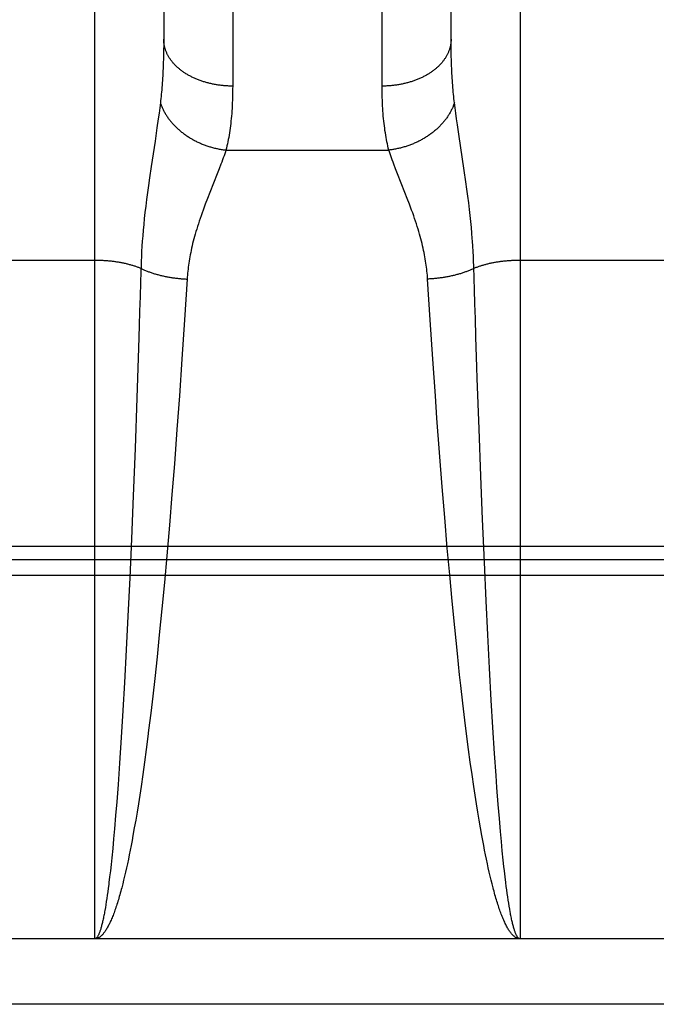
# Model space of a CAD drawing. Header units: inches. Extents: x 0 to 245, y 0 to 158.
# Tile 79 of 159: x 106.843 to 107.12, y 42.557 to 42.986. Entities that reach past the tile are written whole.
import ezdxf

# ---------------------------------------------------------------- set-up
doc = ezdxf.new("R2010")
doc.units = ezdxf.units.IN
doc.header["$LTSCALE"] = 13.466196
doc.header["$MEASUREMENT"] = 0
doc.linetypes.add('HIDDEN', pattern=[0.2, 0.1, -0.1])
doc.layers.add('MAIN_OR_RIGHT_DOOR_ASSEMBLY', color=7, linetype='CONTINUOUS')

msp = doc.modelspace()

# ---------------------------------------------------------------- linework, layer by layer
at = {"layer": 'MAIN_OR_RIGHT_DOOR_ASSEMBLY', "color": 8, "linetype": 'HIDDEN'}
for p, q in [((106.87547, 42.58593), (106.87547, 43.39672)), ((107.06047, 43.39672), (107.06047, 42.58593)), ((106.93546, 43.3019), (106.93547, 42.95669)), ((107.00047, 42.95542), (107.00047, 43.30058)), ((106.90546, 43.28427), (106.90547, 42.97707)), ((107.03047, 42.97707), (107.03047, 43.28427)), ((106.90547, 42.97707), (106.90546, 42.97464)), ((107.03047, 42.97464), (107.03047, 42.97707)), ((106.90546, 42.97464), (106.90543, 42.97226)), ((107.0305, 42.97226), (107.03047, 42.97464)), ((107.03054, 42.96994), (107.0305, 42.97226)), ((107.0306, 42.96766), (107.03054, 42.96994)), ((107.03068, 42.96543), (107.0306, 42.96766)), ((106.90373, 42.94721), (106.90342, 42.94489)), ((106.90401, 42.94943), (106.90373, 42.94721)), ((107.0322, 42.94721), (107.03192, 42.94943)), ((107.03251, 42.94489), (107.0322, 42.94721)), ((106.90309, 42.94244), (106.90253, 42.93851)), ((106.90342, 42.94489), (106.90309, 42.94244)), ((107.03284, 42.94244), (107.03251, 42.94489)), ((107.03321, 42.93985), (107.03284, 42.94244)), ((106.90253, 42.93851), (106.90168, 42.93279)), ((107.03382, 42.93572), (107.03321, 42.93985)), ((106.90168, 42.93279), (106.89999, 42.92165)), ((107.03618, 42.92), (107.03382, 42.93572)), ((106.93255, 42.92887), (107.00338, 42.92887)), ((106.89999, 42.92165), (106.89927, 42.91672)), ((106.92959, 42.92067), (106.92877, 42.91856)), ((106.93035, 42.92267), (106.92959, 42.92067)), ((107.00716, 42.91856), (107.00634, 42.92067)), ((107.03689, 42.9151), (107.03618, 42.92)), ((106.89927, 42.91672), (106.89881, 42.9135)), ((106.92877, 42.91856), (106.92551, 42.91036)), ((107.01042, 42.91036), (107.00716, 42.91856)), ((106.89881, 42.9135), (106.89839, 42.91039)), ((107.03733, 42.91193), (107.03689, 42.9151)), ((107.03774, 42.90887), (107.03733, 42.91193)), ((106.898, 42.90738), (106.89764, 42.90448)), ((106.89839, 42.91039), (106.898, 42.90738)), ((106.92452, 42.90784), (106.92355, 42.90531)), ((106.92551, 42.91036), (106.92452, 42.90784)), ((107.01141, 42.90784), (107.01042, 42.91036)), ((107.03812, 42.90591), (107.03774, 42.90887)), ((106.89764, 42.90448), (106.89732, 42.90171)), ((107.03846, 42.90308), (107.03812, 42.90591)), ((107.03876, 42.90036), (107.03846, 42.90308)), ((106.89702, 42.89904), (106.89677, 42.89648)), ((106.89732, 42.90171), (106.89702, 42.89904)), ((107.03904, 42.89775), (107.03876, 42.90036)), ((106.89677, 42.89648), (106.89653, 42.89401)), ((107.03928, 42.89524), (107.03904, 42.89775)), ((107.0395, 42.8928), (107.03928, 42.89524)), ((106.89633, 42.89162), (106.89615, 42.8893)), ((106.89653, 42.89401), (106.89633, 42.89162)), ((106.896, 42.88703), (106.89586, 42.88482)), ((106.89615, 42.8893), (106.896, 42.88703)), ((107.03993, 42.88703), (107.03978, 42.8893)), ((107.04007, 42.88482), (107.03993, 42.88703)), ((106.89575, 42.88265), (106.89566, 42.88052)), ((106.89586, 42.88482), (106.89575, 42.88265)), ((107.04018, 42.88265), (107.04007, 42.88482)), ((107.04027, 42.88052), (107.04018, 42.88265)), ((106.87547, 42.88089), (106.81004, 42.88089)), ((106.89559, 42.87843), (106.89552, 42.87588)), ((106.89566, 42.88052), (106.89559, 42.87843)), ((107.12547, 42.88089), (107.06006, 42.88089)), ((106.89552, 42.87588), (106.89538, 42.87131)), ((106.91566, 42.87278), (106.91454, 42.85502)), ((107.02139, 42.85502), (107.02027, 42.87278)), ((107.04064, 42.86823), (107.0405, 42.87284)), ((106.89538, 42.87131), (106.89519, 42.86512)), ((106.89519, 42.86512), (106.895, 42.85883)), ((107.04083, 42.86198), (107.04064, 42.86823)), ((107.04103, 42.85565), (107.04083, 42.86198)), ((106.895, 42.85883), (106.8948, 42.85245)), ((107.04128, 42.84761), (107.04103, 42.85565)), ((106.8948, 42.85245), (106.89449, 42.84273)), ((106.91454, 42.85502), (106.91341, 42.83799)), ((107.02252, 42.83799), (107.02139, 42.85502)), ((107.04171, 42.83451), (107.04128, 42.84761)), ((106.89449, 42.84273), (106.89377, 42.82116)), ((106.91341, 42.83799), (106.9123, 42.82201)), ((107.02363, 42.82201), (107.02252, 42.83799)), ((107.04188, 42.82953), (107.04171, 42.83451)), ((107.04264, 42.80763), (107.04188, 42.82953)), ((106.9123, 42.82201), (106.91124, 42.80732)), ((107.02433, 42.81224), (107.02363, 42.82201)), ((106.89377, 42.82116), (106.89298, 42.79911)), ((107.02543, 42.79741), (107.02433, 42.81224)), ((106.91124, 42.80732), (106.91012, 42.79243)), ((107.0434, 42.78714), (107.04264, 42.80763)), ((106.89298, 42.79911), (106.8922, 42.77857)), ((107.0266, 42.78243), (107.02543, 42.79741)), ((106.91012, 42.79243), (106.90906, 42.7791)), ((107.04415, 42.76831), (107.0434, 42.78714)), ((106.8922, 42.77857), (106.89143, 42.75979)), ((106.90906, 42.7791), (106.90796, 42.76574)), ((107.02769, 42.76908), (107.0266, 42.78243)), ((106.90796, 42.76574), (106.90681, 42.75243)), ((107.02883, 42.75575), (107.02769, 42.76908)), ((107.04494, 42.74963), (107.04415, 42.76831)), ((106.89143, 42.75979), (106.89069, 42.7429)), ((106.80962, 42.75666), (107.37631, 42.75666)), ((107.02986, 42.74416), (107.02883, 42.75575)), ((106.81004, 42.75083), (107.37589, 42.75083)), ((106.90681, 42.75243), (106.90577, 42.74087)), ((107.0457, 42.73287), (107.04494, 42.74963)), ((107.37547, 42.74393), (106.81004, 42.74393)), ((106.89069, 42.7429), (106.88992, 42.72622)), ((106.90577, 42.74087), (106.90468, 42.72937)), ((107.03093, 42.73265), (107.02986, 42.74416)), ((107.03204, 42.72124), (107.03093, 42.73265)), ((107.04642, 42.71802), (107.0457, 42.73287)), ((106.90468, 42.72937), (106.90356, 42.71801)), ((106.88992, 42.72622), (106.88918, 42.71155)), ((107.03319, 42.71003), (107.03204, 42.72124)), ((106.90356, 42.71801), (106.90257, 42.70845)), ((107.04716, 42.70358), (107.04642, 42.71802)), ((106.88918, 42.71155), (106.88843, 42.69732)), ((107.0342, 42.70063), (107.03319, 42.71003)), ((106.90257, 42.70845), (106.90156, 42.69908)), ((107.04794, 42.68965), (107.04716, 42.70358)), ((106.88843, 42.69732), (106.88773, 42.68514)), ((106.90156, 42.69908), (106.9007, 42.69144)), ((107.03472, 42.69601), (107.0342, 42.70063)), ((107.03558, 42.68843), (107.03472, 42.69601)), ((106.9007, 42.69144), (106.89982, 42.68397)), ((107.04865, 42.67777), (107.04794, 42.68965)), ((106.88773, 42.68514), (106.88701, 42.67344)), ((107.03647, 42.68103), (107.03558, 42.68843)), ((106.89982, 42.68397), (106.89892, 42.67668)), ((107.03737, 42.67381), (107.03647, 42.68103)), ((106.89892, 42.67668), (106.89856, 42.67381)), ((107.04937, 42.66641), (107.04865, 42.67777)), ((106.88701, 42.67344), (106.88628, 42.66229)), ((106.89856, 42.67381), (106.89783, 42.66819)), ((107.0381, 42.66819), (107.03737, 42.67381)), ((106.89783, 42.66819), (106.89709, 42.6627)), ((107.03884, 42.6627), (107.0381, 42.66819)), ((107.05003, 42.65694), (107.04937, 42.66641)), ((106.88628, 42.66229), (106.88562, 42.65302)), ((106.89709, 42.6627), (106.89635, 42.65735)), ((107.03958, 42.65735), (107.03884, 42.6627)), ((106.89635, 42.65735), (106.89559, 42.65215)), ((107.04034, 42.65215), (107.03958, 42.65735)), ((107.0504, 42.65174), (107.05003, 42.65694)), ((106.88562, 42.65302), (106.88505, 42.64547)), ((106.89559, 42.65215), (106.89502, 42.64836)), ((107.04091, 42.64836), (107.04034, 42.65215)), ((107.05098, 42.64424), (107.0504, 42.65174)), ((106.89502, 42.64836), (106.89444, 42.64465)), ((107.04149, 42.64465), (107.04091, 42.64836)), ((106.88505, 42.64547), (106.88456, 42.63946)), ((106.89444, 42.64465), (106.89386, 42.64104)), ((107.04207, 42.64104), (107.04149, 42.64465)), ((107.05146, 42.63829), (107.05098, 42.64424)), ((106.88456, 42.63946), (106.88407, 42.63372)), ((106.89327, 42.63752), (106.89268, 42.6341)), ((106.89386, 42.64104), (106.89327, 42.63752)), ((107.04266, 42.63752), (107.04207, 42.64104)), ((107.04325, 42.6341), (107.04266, 42.63752)), ((107.05196, 42.63261), (107.05146, 42.63829)), ((106.88407, 42.63372), (106.88368, 42.62934)), ((106.89268, 42.6341), (106.89209, 42.63079)), ((107.04384, 42.63079), (107.04325, 42.6341)), ((106.88368, 42.62934), (106.88328, 42.62514)), ((106.89209, 42.63079), (106.89169, 42.62863)), ((107.04424, 42.62863), (107.04384, 42.63079)), ((107.05235, 42.62827), (107.05196, 42.63261)), ((106.88328, 42.62514), (106.88287, 42.62114)), ((106.89089, 42.62446), (106.89048, 42.62245)), ((106.89129, 42.62652), (106.89089, 42.62446)), ((106.89169, 42.62863), (106.89129, 42.62652)), ((107.04464, 42.62652), (107.04424, 42.62863)), ((107.04504, 42.62446), (107.04464, 42.62652)), ((107.04545, 42.62245), (107.04504, 42.62446)), ((107.05275, 42.62412), (107.05235, 42.62827)), ((106.88287, 42.62114), (106.88257, 42.61826)), ((106.89008, 42.62049), (106.88967, 42.61857)), ((106.89048, 42.62245), (106.89008, 42.62049)), ((107.04585, 42.62049), (107.04545, 42.62245)), ((107.04626, 42.61857), (107.04585, 42.62049)), ((107.05316, 42.62017), (107.05275, 42.62412)), ((107.05346, 42.61733), (107.05316, 42.62017)), ((106.88257, 42.61826), (106.88226, 42.6155)), ((106.88927, 42.6167), (106.88886, 42.61489)), ((106.88967, 42.61857), (106.88927, 42.6167)), ((107.04666, 42.6167), (107.04626, 42.61857)), ((107.04707, 42.61489), (107.04666, 42.6167)), ((107.05367, 42.6155), (107.05346, 42.61733)), ((106.88226, 42.6155), (106.88196, 42.61285)), ((106.88845, 42.61312), (106.88803, 42.61141)), ((106.88886, 42.61489), (106.88845, 42.61312)), ((107.04748, 42.61312), (107.04707, 42.61489)), ((107.0479, 42.61141), (107.04748, 42.61312)), ((107.05397, 42.61285), (107.05367, 42.6155)), ((107.05428, 42.61032), (107.05397, 42.61285)), ((106.88134, 42.60791), (106.88113, 42.60636)), ((106.88154, 42.6095), (106.88134, 42.60791)), ((106.88803, 42.61141), (106.88762, 42.60975)), ((107.04831, 42.60975), (107.0479, 42.61141)), ((107.04872, 42.60814), (107.04831, 42.60975)), ((107.05449, 42.6087), (107.05428, 42.61032)), ((107.0547, 42.60713), (107.05449, 42.6087)), ((106.88071, 42.60344), (106.8805, 42.60206)), ((106.88092, 42.60487), (106.88071, 42.60344)), ((106.88113, 42.60636), (106.88092, 42.60487)), ((107.05491, 42.60561), (107.0547, 42.60713)), ((107.05512, 42.60415), (107.05491, 42.60561)), ((107.05533, 42.60274), (107.05512, 42.60415)), ((106.88029, 42.60073), (106.88008, 42.59946)), ((106.8805, 42.60206), (106.88029, 42.60073)), ((107.05554, 42.60139), (107.05533, 42.60274)), ((107.05575, 42.60009), (107.05554, 42.60139)), ((107.05596, 42.59884), (107.05575, 42.60009)), ((107.05617, 42.59765), (107.05596, 42.59884)), ((107.37547, 42.58593), (106.81047, 42.58593)), ((109.92597, 42.55743), (75.44747, 42.55743))]:
    msp.add_line(p, q, dxfattribs=at)
for points in [[(106.93547, 42.95669), (106.93504, 42.95669), (106.93462, 42.9567), (106.9342, 42.95671), (106.93378, 42.95672), (106.93336, 42.95674), (106.93294, 42.95676), (106.93252, 42.95679), (106.93211, 42.95682), (106.93169, 42.95685), (106.93127, 42.95689), (106.93086, 42.95693), (106.93044, 42.95698), (106.93003, 42.95703), (106.92961, 42.95708), (106.9292, 42.95714), (106.92879, 42.9572), (106.92838, 42.95726), (106.92797, 42.95733), (106.92757, 42.95741), (106.92716, 42.95748), (106.92676, 42.95757), (106.92635, 42.95765), (106.92595, 42.95774), (106.92556, 42.95783), (106.92516, 42.95793), (106.92477, 42.95803), (106.92437, 42.95813), (106.92398, 42.95824), (106.9236, 42.95835), (106.92321, 42.95847), (106.92283, 42.95858), (106.92245, 42.95871), (106.92207, 42.95883), (106.9217, 42.95896), (106.92132, 42.95909), (106.92095, 42.95923), (106.92059, 42.95937), (106.92022, 42.95951), (106.91986, 42.95966), (106.9195, 42.95981), (106.91915, 42.95997), (106.9188, 42.96012), (106.91845, 42.96028), (106.91811, 42.96045), (106.91776, 42.96061), (106.91743, 42.96078), (106.91709, 42.96096), (106.91676, 42.96113), (106.91643, 42.96131), (106.91611, 42.9615), (106.91579, 42.96168), (106.91547, 42.96187), (106.91516, 42.96206), (106.91486, 42.96226), (106.91455, 42.96246), (106.91425, 42.96266), (106.91396, 42.96286), (106.91367, 42.96307), (106.91338, 42.96328), (106.9131, 42.96349), (106.91282, 42.9637), (106.91254, 42.96392), (106.91227, 42.96414), (106.91201, 42.96436), (106.91175, 42.96459), (106.91149, 42.96481), (106.91124, 42.96504), (106.911, 42.96527), (106.91076, 42.96551), (106.91052, 42.96575), (106.91029, 42.96598), (106.91006, 42.96623), (106.90984, 42.96647), (106.90963, 42.96671), (106.90941, 42.96696), (106.90921, 42.96721), (106.90901, 42.96746), (106.90881, 42.96771), (106.90862, 42.96797), (106.90844, 42.96823), (106.90826, 42.96848), (106.90808, 42.96874), (106.90791, 42.96901), (106.90775, 42.96927), (106.90759, 42.96953), (106.90744, 42.9698), (106.90729, 42.97007), (106.90715, 42.97034), (106.90701, 42.97061), (106.90688, 42.97088), (106.90676, 42.97115), (106.90664, 42.97143), (106.90652, 42.9717), (106.90642, 42.97198), (106.90631, 42.97225), (106.90622, 42.97253), (106.90613, 42.97281), (106.90604, 42.97309), (106.90596, 42.97337), (106.90589, 42.97365), (106.90582, 42.97394), (106.90576, 42.97422), (106.9057, 42.9745), (106.90565, 42.97479), (106.90561, 42.97507), (106.90557, 42.97535), (106.90554, 42.97564), (106.90551, 42.97593), (106.90549, 42.97621), (106.90548, 42.9765), (106.90547, 42.97678), (106.90547, 42.97707)], [(107.03047, 42.97707), (107.03046, 42.97678), (107.03045, 42.9765), (107.03044, 42.97621), (107.03042, 42.97593), (107.03039, 42.97564), (107.03036, 42.97535), (107.03032, 42.97507), (107.03028, 42.97479), (107.03023, 42.9745), (107.03017, 42.97422), (107.03011, 42.97394), (107.03004, 42.97365), (107.02997, 42.97337), (107.02989, 42.97309), (107.0298, 42.97281), (107.02971, 42.97253), (107.02962, 42.97225), (107.02951, 42.97198), (107.02941, 42.9717), (107.02929, 42.97143), (107.02917, 42.97115), (107.02905, 42.97088), (107.02892, 42.97061), (107.02878, 42.97034), (107.02864, 42.97007), (107.02849, 42.9698), (107.02834, 42.96953), (107.02818, 42.96927), (107.02802, 42.96901), (107.02785, 42.96874), (107.02767, 42.96848), (107.02749, 42.96823), (107.02731, 42.96797), (107.02712, 42.96771), (107.02692, 42.96746), (107.02672, 42.96721), (107.02652, 42.96696), (107.0263, 42.96671), (107.02609, 42.96647), (107.02587, 42.96623), (107.02564, 42.96598), (107.02541, 42.96575), (107.02517, 42.96551), (107.02493, 42.96527), (107.02469, 42.96504), (107.02444, 42.96481), (107.02418, 42.96459), (107.02392, 42.96436), (107.02366, 42.96414), (107.02339, 42.96392), (107.02311, 42.9637), (107.02283, 42.96349), (107.02255, 42.96328), (107.02227, 42.96307), (107.02197, 42.96286), (107.02168, 42.96266), (107.02138, 42.96246), (107.02108, 42.96226), (107.02077, 42.96206), (107.02046, 42.96187), (107.02014, 42.96168), (107.01982, 42.9615), (107.0195, 42.96131), (107.01917, 42.96113), (107.01884, 42.96096), (107.0185, 42.96078), (107.01817, 42.96061), (107.01783, 42.96045), (107.01748, 42.96028), (107.01713, 42.96012), (107.01678, 42.95997), (107.01643, 42.95981), (107.01607, 42.95966), (107.01571, 42.95951), (107.01534, 42.95937), (107.01498, 42.95923), (107.01461, 42.95909), (107.01423, 42.95896), (107.01386, 42.95883), (107.01348, 42.95871), (107.0131, 42.95858), (107.01272, 42.95847), (107.01233, 42.95835), (107.01195, 42.95824), (107.01156, 42.95813), (107.01116, 42.95803), (107.01077, 42.95793), (107.01037, 42.95783), (107.00998, 42.95774), (107.00958, 42.95765), (107.00917, 42.95757), (107.00877, 42.95748), (107.00837, 42.95741), (107.00796, 42.95733), (107.00755, 42.95726), (107.00714, 42.9572), (107.00673, 42.95714), (107.00632, 42.95708), (107.0059, 42.95703), (107.00549, 42.95698), (107.00508, 42.95693), (107.00466, 42.95689), (107.00424, 42.95685), (107.00382, 42.95682), (107.00341, 42.95679), (107.00299, 42.95676), (107.00257, 42.95674), (107.00215, 42.95672), (107.00173, 42.95671), (107.00131, 42.9567), (107.00089, 42.95669), (107.00047, 42.95669)], [(106.90543, 42.97226), (106.90539, 42.96994), (106.90536, 42.96879)], [(106.90536, 42.96879), (106.90529, 42.96654), (106.90525, 42.96543), (106.9052, 42.96433), (106.90515, 42.96325), (106.9051, 42.96218), (106.90504, 42.96112), (106.90498, 42.96008), (106.90491, 42.95905), (106.90484, 42.95803), (106.90476, 42.95702), (106.90468, 42.95603), (106.9046, 42.95505), (106.90451, 42.95408), (106.90442, 42.95312), (106.90432, 42.95218), (106.90422, 42.95125), (106.90412, 42.95033), (106.90401, 42.94943)], [(107.03192, 42.94943), (107.03181, 42.95033), (107.03171, 42.95125), (107.03161, 42.95218), (107.03151, 42.95312), (107.03142, 42.95408), (107.03133, 42.95505), (107.03125, 42.95603), (107.03117, 42.95702), (107.03109, 42.95803), (107.03102, 42.95905), (107.03095, 42.96008), (107.03089, 42.96112), (107.03083, 42.96218), (107.03078, 42.96325), (107.03073, 42.96433), (107.03068, 42.96543)], [(106.93547, 42.95669), (106.93546, 42.95542), (106.93545, 42.95417), (106.93543, 42.95294), (106.9354, 42.95172), (106.93536, 42.95052), (106.93531, 42.94933), (106.93525, 42.94816), (106.93519, 42.94701), (106.93511, 42.94587), (106.93503, 42.94475), (106.93494, 42.94364), (106.93484, 42.94255), (106.93473, 42.94147), (106.93461, 42.94041), (106.93449, 42.93936), (106.93435, 42.93833), (106.93421, 42.93732), (106.93406, 42.93632), (106.9339, 42.93533), (106.93373, 42.93436), (106.93356, 42.93341), (106.93337, 42.93247), (106.93318, 42.93155), (106.93298, 42.93064), (106.93277, 42.92975), (106.93255, 42.92887)], [(107.00338, 42.92887), (107.00316, 42.92975), (107.00295, 42.93064), (107.00275, 42.93155), (107.00256, 42.93247), (107.00237, 42.93341), (107.0022, 42.93436), (107.00203, 42.93533), (107.00187, 42.93632), (107.00172, 42.93732), (107.00158, 42.93833), (107.00144, 42.93936), (107.00132, 42.94041), (107.0012, 42.94147), (107.00109, 42.94255), (107.00099, 42.94364), (107.0009, 42.94475), (107.00082, 42.94587), (107.00074, 42.94701), (107.00068, 42.94816), (107.00062, 42.94933), (107.00057, 42.95052), (107.00053, 42.95172), (107.0005, 42.95294), (107.00048, 42.95417), (107.00047, 42.95542)], [(106.90401, 42.94943), (106.90412, 42.94909), (106.90424, 42.94876), (106.90436, 42.94843), (106.90449, 42.94809), (106.90462, 42.94776), (106.90476, 42.94743), (106.90491, 42.9471), (106.90506, 42.94677), (106.90522, 42.94645), (106.90538, 42.94612), (106.90555, 42.9458), (106.90572, 42.94547), (106.9059, 42.94515), (106.90608, 42.94483), (106.90627, 42.94451), (106.90647, 42.94419), (106.90667, 42.94388), (106.90687, 42.94356), (106.90708, 42.94325), (106.9073, 42.94294), (106.90752, 42.94263), (106.90774, 42.94233), (106.90798, 42.94202), (106.90821, 42.94172), (106.90845, 42.94142), (106.9087, 42.94112), (106.90895, 42.94082), (106.9092, 42.94053), (106.90946, 42.94024), (106.90973, 42.93995), (106.91, 42.93966), (106.91027, 42.93938), (106.91055, 42.9391), (106.91083, 42.93882), (106.91112, 42.93854), (106.91141, 42.93827), (106.91171, 42.938), (106.91201, 42.93774), (106.91231, 42.93747), (106.91262, 42.93721), (106.91293, 42.93695), (106.91325, 42.9367), (106.91357, 42.93644), (106.9139, 42.9362), (106.91422, 42.93595), (106.91456, 42.93571), (106.91489, 42.93547), (106.91523, 42.93524), (106.91557, 42.935), (106.91592, 42.93478), (106.91627, 42.93455), (106.91662, 42.93433), (106.91698, 42.93411), (106.91734, 42.9339), (106.9177, 42.93369), (106.91806, 42.93348), (106.91843, 42.93328), (106.9188, 42.93308), (106.91918, 42.93289), (106.91955, 42.9327), (106.91993, 42.93251), (106.92031, 42.93233), (106.9207, 42.93215), (106.92108, 42.93197), (106.92147, 42.9318), (106.92186, 42.93164), (106.92226, 42.93147), (106.92265, 42.93132), (106.92305, 42.93116), (106.92345, 42.93101), (106.92385, 42.93087), (106.92425, 42.93073), (106.92466, 42.93059), (106.92506, 42.93046), (106.92547, 42.93033), (106.92588, 42.93021), (106.92629, 42.93009), (106.9267, 42.92998), (106.92712, 42.92987), (106.92753, 42.92976), (106.92795, 42.92966), (106.92836, 42.92957), (106.92878, 42.92948), (106.9292, 42.92939), (106.92961, 42.92931), (106.93003, 42.92923), (106.93045, 42.92916), (106.93087, 42.92909), (106.93129, 42.92903), (106.93171, 42.92897), (106.93213, 42.92892), (106.93255, 42.92887)], [(107.03192, 42.94943), (107.03181, 42.94909), (107.03169, 42.94876), (107.03157, 42.94843), (107.03144, 42.94809), (107.03131, 42.94776), (107.03117, 42.94743), (107.03102, 42.9471), (107.03087, 42.94677), (107.03071, 42.94645), (107.03055, 42.94612), (107.03038, 42.9458), (107.03021, 42.94547), (107.03003, 42.94515), (107.02985, 42.94483), (107.02966, 42.94451), (107.02946, 42.94419), (107.02926, 42.94388), (107.02906, 42.94356), (107.02885, 42.94325), (107.02863, 42.94294), (107.02841, 42.94263), (107.02819, 42.94233), (107.02796, 42.94202), (107.02772, 42.94172), (107.02748, 42.94142), (107.02723, 42.94112), (107.02698, 42.94082), (107.02673, 42.94053), (107.02647, 42.94024), (107.0262, 42.93995), (107.02593, 42.93966), (107.02566, 42.93938), (107.02538, 42.9391), (107.0251, 42.93882), (107.02481, 42.93854), (107.02452, 42.93827), (107.02422, 42.938), (107.02392, 42.93774), (107.02362, 42.93747), (107.02331, 42.93721), (107.023, 42.93695), (107.02268, 42.9367), (107.02236, 42.93644), (107.02204, 42.9362), (107.02171, 42.93595), (107.02138, 42.93571), (107.02104, 42.93547), (107.0207, 42.93524), (107.02036, 42.935), (107.02001, 42.93478), (107.01966, 42.93455), (107.01931, 42.93433), (107.01895, 42.93411), (107.0186, 42.9339), (107.01823, 42.93369), (107.01787, 42.93348), (107.0175, 42.93328), (107.01713, 42.93308), (107.01676, 42.93289), (107.01638, 42.9327), (107.016, 42.93251), (107.01562, 42.93233), (107.01523, 42.93215), (107.01485, 42.93197), (107.01446, 42.9318), (107.01407, 42.93164), (107.01367, 42.93147), (107.01328, 42.93132), (107.01288, 42.93116), (107.01248, 42.93101), (107.01208, 42.93087), (107.01168, 42.93073), (107.01127, 42.93059), (107.01087, 42.93046), (107.01046, 42.93033), (107.01005, 42.93021), (107.00964, 42.93009), (107.00923, 42.92998), (107.00881, 42.92987), (107.0084, 42.92976), (107.00799, 42.92966), (107.00757, 42.92957), (107.00715, 42.92948), (107.00673, 42.92939), (107.00632, 42.92931), (107.0059, 42.92923), (107.00548, 42.92916), (107.00506, 42.92909), (107.00464, 42.92903), (107.00422, 42.92897), (107.0038, 42.92892), (107.00338, 42.92887)], [(106.93255, 42.92887), (106.93228, 42.92805), (106.932, 42.92721), (106.9317, 42.92635), (106.93138, 42.92547), (106.93106, 42.92456), (106.93071, 42.92363), (106.93035, 42.92267)], [(107.00634, 42.92067), (107.00558, 42.92267), (107.00522, 42.92363), (107.00488, 42.92456), (107.00455, 42.92547), (107.00423, 42.92635), (107.00393, 42.92721), (107.00365, 42.92805), (107.00338, 42.92887)], [(107.02027, 42.87278), (107.02021, 42.87363), (107.02015, 42.87448), (107.02007, 42.87534), (107.01999, 42.8762), (107.01989, 42.87707), (107.01978, 42.87795), (107.01967, 42.87883), (107.01954, 42.87972), (107.0194, 42.88062), (107.01925, 42.88153), (107.01909, 42.88244), (107.01892, 42.88337), (107.01873, 42.88431), (107.01854, 42.88525), (107.01833, 42.88622), (107.0181, 42.88719), (107.01787, 42.88818), (107.01761, 42.88919), (107.01735, 42.89022), (107.01706, 42.89126), (107.01676, 42.89232), (107.01645, 42.8934), (107.01612, 42.8945), (107.01577, 42.89563), (107.0154, 42.89677), (107.01502, 42.89794), (107.01462, 42.89912), (107.0142, 42.90033), (107.01377, 42.90155), (107.01332, 42.90279), (107.01285, 42.90404), (107.01238, 42.90531), (107.01141, 42.90784)], [(106.92355, 42.90531), (106.92308, 42.90404), (106.92261, 42.90279), (106.92216, 42.90155), (106.92173, 42.90033), (106.92131, 42.89912), (106.92091, 42.89794), (106.92053, 42.89677), (106.92016, 42.89563), (106.91981, 42.8945), (106.91948, 42.8934), (106.91917, 42.89232), (106.91887, 42.89126), (106.91858, 42.89022), (106.91832, 42.88919), (106.91806, 42.88818), (106.91783, 42.88719), (106.9176, 42.88622), (106.91739, 42.88525), (106.9172, 42.88431), (106.91701, 42.88337), (106.91684, 42.88244), (106.91668, 42.88153), (106.91653, 42.88062), (106.91639, 42.87972), (106.91626, 42.87883), (106.91615, 42.87795), (106.91604, 42.87707), (106.91595, 42.8762), (106.91586, 42.87534), (106.91578, 42.87448), (106.91572, 42.87363), (106.91566, 42.87278)], [(107.03978, 42.8893), (107.03969, 42.89045), (107.0395, 42.8928)], [(106.89556, 42.87739), (106.89526, 42.87752), (106.89495, 42.87764), (106.89464, 42.87776), (106.89432, 42.87787), (106.894, 42.87799), (106.89368, 42.8781), (106.89336, 42.87821), (106.89303, 42.87832), (106.89269, 42.87843), (106.89236, 42.87853), (106.89202, 42.87864), (106.89168, 42.87874), (106.89133, 42.87884), (106.89099, 42.87893), (106.89064, 42.87903), (106.89028, 42.87912), (106.88993, 42.87921), (106.88957, 42.8793), (106.88921, 42.87938), (106.88884, 42.87947), (106.88848, 42.87955), (106.88811, 42.87963), (106.88774, 42.87971), (106.88736, 42.87978), (106.88699, 42.87985), (106.88661, 42.87992), (106.88623, 42.87999), (106.88585, 42.88005), (106.88547, 42.88012), (106.88508, 42.88018), (106.88469, 42.88024), (106.8843, 42.88029), (106.88391, 42.88034), (106.88352, 42.8804), (106.88313, 42.88044), (106.88273, 42.88049), (106.88234, 42.88053), (106.88194, 42.88057), (106.88154, 42.88061), (106.88114, 42.88065), (106.88074, 42.88068), (106.88034, 42.88071), (106.87993, 42.88074), (106.87953, 42.88077), (106.87913, 42.88079), (106.87872, 42.88081), (106.87832, 42.88083), (106.87791, 42.88085), (106.8775, 42.88086), (106.8771, 42.88087), (106.87669, 42.88088), (106.87628, 42.88089), (106.87587, 42.88089), (106.87547, 42.88089)], [(106.89556, 42.87739), (106.89588, 42.87724), (106.8962, 42.87709), (106.89652, 42.87695), (106.89685, 42.8768), (106.89718, 42.87666), (106.89752, 42.87652), (106.89786, 42.87638), (106.8982, 42.87624), (106.89855, 42.87611), (106.8989, 42.87598), (106.89925, 42.87585), (106.8996, 42.87572), (106.89996, 42.8756), (106.90033, 42.87547), (106.90069, 42.87535), (106.90106, 42.87524), (106.90143, 42.87512), (106.90181, 42.87501), (106.90218, 42.8749), (106.90256, 42.87479), (106.90294, 42.87469), (106.90333, 42.87458), (106.90372, 42.87448), (106.90411, 42.87439), (106.9045, 42.87429), (106.90489, 42.8742), (106.90529, 42.87411), (106.90569, 42.87402), (106.90609, 42.87394), (106.90649, 42.87386), (106.90689, 42.87378), (106.9073, 42.8737), (106.90771, 42.87363), (106.90812, 42.87356), (106.90853, 42.87349), (106.90894, 42.87343), (106.90935, 42.87337), (106.90977, 42.87331), (106.91018, 42.87325), (106.9106, 42.8732), (106.91102, 42.87315), (106.91144, 42.8731), (106.91186, 42.87305), (106.91228, 42.87301), (106.9127, 42.87297), (106.91312, 42.87294), (106.91354, 42.8729), (106.91397, 42.87287), (106.91439, 42.87284), (106.91481, 42.87282), (106.91524, 42.8728), (106.91566, 42.87278)], [(107.04037, 42.87739), (107.04005, 42.87724), (107.03973, 42.87709), (107.03941, 42.87695), (107.03908, 42.8768), (107.03875, 42.87666), (107.03841, 42.87652), (107.03807, 42.87638), (107.03773, 42.87624), (107.03738, 42.87611), (107.03704, 42.87598), (107.03668, 42.87585), (107.03633, 42.87572), (107.03597, 42.8756), (107.0356, 42.87547), (107.03524, 42.87535), (107.03487, 42.87524), (107.0345, 42.87512), (107.03413, 42.87501), (107.03375, 42.8749), (107.03337, 42.87479), (107.03299, 42.87469), (107.0326, 42.87458), (107.03221, 42.87448), (107.03182, 42.87439), (107.03143, 42.87429), (107.03104, 42.8742), (107.03064, 42.87411), (107.03024, 42.87402), (107.02984, 42.87394), (107.02944, 42.87386), (107.02904, 42.87378), (107.02863, 42.8737), (107.02822, 42.87363), (107.02781, 42.87356), (107.0274, 42.87349), (107.02699, 42.87343), (107.02658, 42.87337), (107.02616, 42.87331), (107.02575, 42.87325), (107.02533, 42.8732), (107.02491, 42.87315), (107.02449, 42.8731), (107.02407, 42.87305), (107.02365, 42.87301), (107.02323, 42.87297), (107.02281, 42.87294), (107.02239, 42.8729), (107.02196, 42.87287), (107.02154, 42.87284), (107.02112, 42.87282), (107.02069, 42.8728), (107.02027, 42.87278)], [(107.0405, 42.87284), (107.04034, 42.87843), (107.04027, 42.88052)], [(107.06006, 42.88089), (107.05965, 42.88089), (107.05924, 42.88088), (107.05883, 42.88087), (107.05843, 42.88086), (107.05802, 42.88085), (107.05761, 42.88083), (107.05721, 42.88081), (107.0568, 42.88079), (107.0564, 42.88077), (107.056, 42.88074), (107.05559, 42.88071), (107.05519, 42.88068), (107.05479, 42.88065), (107.05439, 42.88061), (107.05399, 42.88057), (107.05359, 42.88053), (107.0532, 42.88049), (107.0528, 42.88044), (107.05241, 42.8804), (107.05202, 42.88034), (107.05163, 42.88029), (107.05124, 42.88024), (107.05085, 42.88018), (107.05046, 42.88012), (107.05008, 42.88005), (107.0497, 42.87999), (107.04932, 42.87992), (107.04894, 42.87985), (107.04857, 42.87978), (107.04819, 42.87971), (107.04782, 42.87963), (107.04745, 42.87955), (107.04709, 42.87947), (107.04672, 42.87938), (107.04636, 42.8793), (107.046, 42.87921), (107.04565, 42.87912), (107.04529, 42.87903), (107.04494, 42.87893), (107.0446, 42.87884), (107.04425, 42.87874), (107.04391, 42.87864), (107.04357, 42.87853), (107.04324, 42.87843), (107.0429, 42.87832), (107.04257, 42.87821), (107.04225, 42.8781), (107.04193, 42.87799), (107.04161, 42.87787), (107.04129, 42.87776), (107.04098, 42.87764), (107.04067, 42.87752), (107.04037, 42.87739)], [(106.88196, 42.61285), (106.88165, 42.61032), (106.88154, 42.6095)], [(106.88762, 42.60975), (106.88721, 42.60814), (106.887, 42.60735), (106.88679, 42.60658), (106.88658, 42.60582), (106.88637, 42.60508), (106.88616, 42.60435), (106.88595, 42.60363), (106.88574, 42.60292), (106.88553, 42.60223), (106.88532, 42.60156), (106.88511, 42.60089), (106.8849, 42.60024), (106.88469, 42.59961), (106.88448, 42.59899), (106.88427, 42.59838), (106.88406, 42.59778), (106.88385, 42.59721), (106.88363, 42.59664), (106.88342, 42.59609), (106.88321, 42.59555), (106.883, 42.59503), (106.88278, 42.59452), (106.88257, 42.59402), (106.88236, 42.59354), (106.88214, 42.59308), (106.88193, 42.59263), (106.88172, 42.59219), (106.8815, 42.59177), (106.88129, 42.59136), (106.88107, 42.59097), (106.88086, 42.59059), (106.88065, 42.59022), (106.88043, 42.58987), (106.88022, 42.58954), (106.88, 42.58922), (106.87979, 42.58891), (106.87957, 42.58862), (106.87935, 42.58835), (106.87914, 42.58809), (106.87892, 42.58784), (106.87871, 42.58761), (106.87849, 42.58739), (106.87828, 42.58719), (106.87806, 42.587), (106.87784, 42.58683), (106.87763, 42.58667), (106.87741, 42.58653), (106.8772, 42.5864), (106.87698, 42.58629), (106.87676, 42.58619), (106.87655, 42.58611), (106.87633, 42.58605), (106.87611, 42.58599), (106.8759, 42.58596), (106.87568, 42.58593), (106.87547, 42.58593)], [(107.06047, 42.58593), (107.06025, 42.58593), (107.06003, 42.58596), (107.05982, 42.58599), (107.0596, 42.58605), (107.05938, 42.58611), (107.05917, 42.58619), (107.05895, 42.58629), (107.05873, 42.5864), (107.05852, 42.58653), (107.0583, 42.58667), (107.05809, 42.58683), (107.05787, 42.587), (107.05765, 42.58719), (107.05744, 42.58739), (107.05722, 42.58761), (107.05701, 42.58784), (107.05679, 42.58809), (107.05658, 42.58835), (107.05636, 42.58862), (107.05615, 42.58891), (107.05593, 42.58922), (107.05572, 42.58954), (107.0555, 42.58987), (107.05529, 42.59022), (107.05507, 42.59059), (107.05486, 42.59097), (107.05464, 42.59136), (107.05443, 42.59177), (107.05421, 42.59219), (107.054, 42.59263), (107.05379, 42.59308), (107.05357, 42.59354), (107.05336, 42.59402), (107.05315, 42.59452), (107.05293, 42.59503), (107.05272, 42.59555), (107.05251, 42.59609), (107.0523, 42.59664), (107.05208, 42.59721), (107.05187, 42.59778), (107.05166, 42.59838), (107.05145, 42.59899), (107.05124, 42.59961), (107.05103, 42.60024), (107.05082, 42.60089), (107.05061, 42.60156), (107.0504, 42.60223), (107.05019, 42.60292), (107.04998, 42.60363), (107.04977, 42.60435), (107.04956, 42.60508), (107.04935, 42.60582), (107.04914, 42.60658), (107.04893, 42.60735), (107.04872, 42.60814)], [(106.88008, 42.59946), (106.87987, 42.59824), (106.87976, 42.59765), (106.87966, 42.59708), (106.87955, 42.59652), (106.87944, 42.59597), (106.87934, 42.59544), (106.87923, 42.59492), (106.87912, 42.59442), (106.87902, 42.59393), (106.87891, 42.59346), (106.8788, 42.593), (106.8787, 42.59255), (106.87859, 42.59212), (106.87848, 42.5917), (106.87838, 42.5913), (106.87827, 42.59091), (106.87816, 42.59053), (106.87806, 42.59017), (106.87795, 42.58983), (106.87784, 42.5895), (106.87773, 42.58918), (106.87763, 42.58888), (106.87752, 42.58859), (106.87741, 42.58832), (106.8773, 42.58806), (106.87719, 42.58782), (106.87709, 42.58759), (106.87698, 42.58737), (106.87687, 42.58717), (106.87676, 42.58699), (106.87665, 42.58682), (106.87655, 42.58666), (106.87644, 42.58652), (106.87633, 42.5864), (106.87622, 42.58629), (106.87611, 42.58619), (106.87601, 42.58611), (106.8759, 42.58604), (106.87579, 42.58599), (106.87568, 42.58595), (106.87557, 42.58593), (106.87547, 42.58593)], [(107.06047, 42.58593), (107.06036, 42.58593), (107.06025, 42.58595), (107.06014, 42.58599), (107.06003, 42.58604), (107.05992, 42.58611), (107.05982, 42.58619), (107.05971, 42.58629), (107.0596, 42.5864), (107.05949, 42.58652), (107.05938, 42.58666), (107.05928, 42.58682), (107.05917, 42.58699), (107.05906, 42.58717), (107.05895, 42.58737), (107.05884, 42.58759), (107.05874, 42.58782), (107.05863, 42.58806), (107.05852, 42.58832), (107.05841, 42.58859), (107.05831, 42.58888), (107.0582, 42.58918), (107.05809, 42.5895), (107.05798, 42.58983), (107.05788, 42.59017), (107.05777, 42.59053), (107.05766, 42.59091), (107.05755, 42.5913), (107.05745, 42.5917), (107.05734, 42.59212), (107.05723, 42.59255), (107.05713, 42.593), (107.05702, 42.59346), (107.05691, 42.59393), (107.05681, 42.59442), (107.0567, 42.59492), (107.05659, 42.59544), (107.05649, 42.59597), (107.05638, 42.59652), (107.05627, 42.59708), (107.05617, 42.59765)]]:
    msp.add_lwpolyline(points, dxfattribs=at)

doc.saveas('drawing.dxf')
